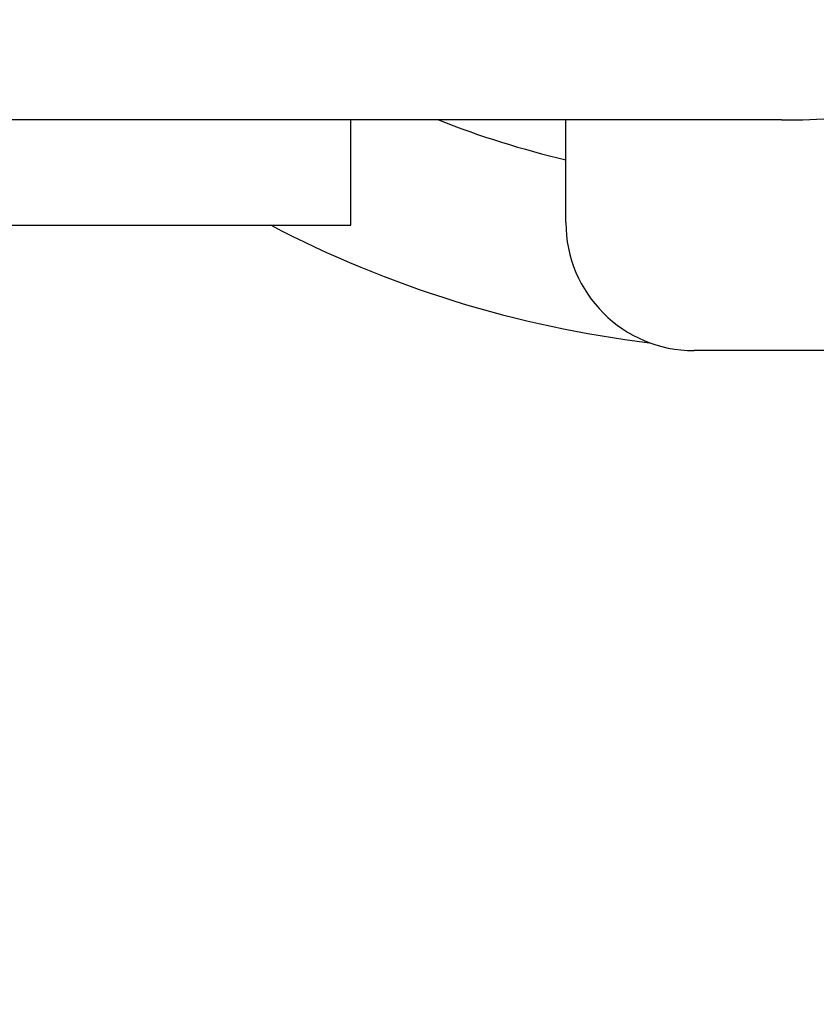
# Model space of a CAD drawing. Header units: inches. Extents: x 0 to 20790, y -12 to 14700.
# Tile 235 of 256: x 9415 to 9570, y 5046 to 5238. Entities that reach past the tile are written whole.
import ezdxf

# ---------------------------------------------------------------- set-up
doc = ezdxf.new("R2010")
doc.units = ezdxf.units.IN
doc.layers.add('1', color=7, linetype='Continuous', true_color=0xffffff)

msp = doc.modelspace()

# ---------------------------------------------------------------- linework, layer by layer
at = {"layer": '1', "color": 2, "linetype": 'Continuous', "lineweight": 25}
for p, q in [((9563.51, 5218.796), (9399.51, 5218.796)), ((9479.51, 5198.296), (9479.51, 5218.796)), ((9521.43, 5198.796), (9521.43, 5218.796)), ((9399.51, 5198.296), (9479.51, 5198.296)), ((9580.591, 5173.796), (9546.43, 5173.796))]:
    msp.add_line(p, q, dxfattribs=at)
at = {"layer": '1', "color": 110, "linetype": 'Continuous', "lineweight": 13}
msp.add_circle((10038.31, 4618.796), 616.6, dxfattribs=at)
at = {"layer": '1', "color": 2, "linetype": 'Continuous', "lineweight": 25}
for radius in [615, 613]:
    msp.add_circle((10038.31, 4618.796), radius, dxfattribs=at)
for centre, radius, start, end in [((9563.51, 5388.796), 215, 276.87482, 112.99341), ((9563.51, 5388.796), 182.7, 283.31641, 117.36755), ((9563.51, 5388.796), 170, 270, 164.73227), ((9563.51, 5388.796), 182.7, 248.50599, 256.68392), ((9546.43, 5198.796), 25, 180, 270), ((9563.51, 5388.796), 215, 242.37758, 263.12558)]:
    msp.add_arc(centre, radius, start, end, dxfattribs=at)

doc.saveas('drawing.dxf')
